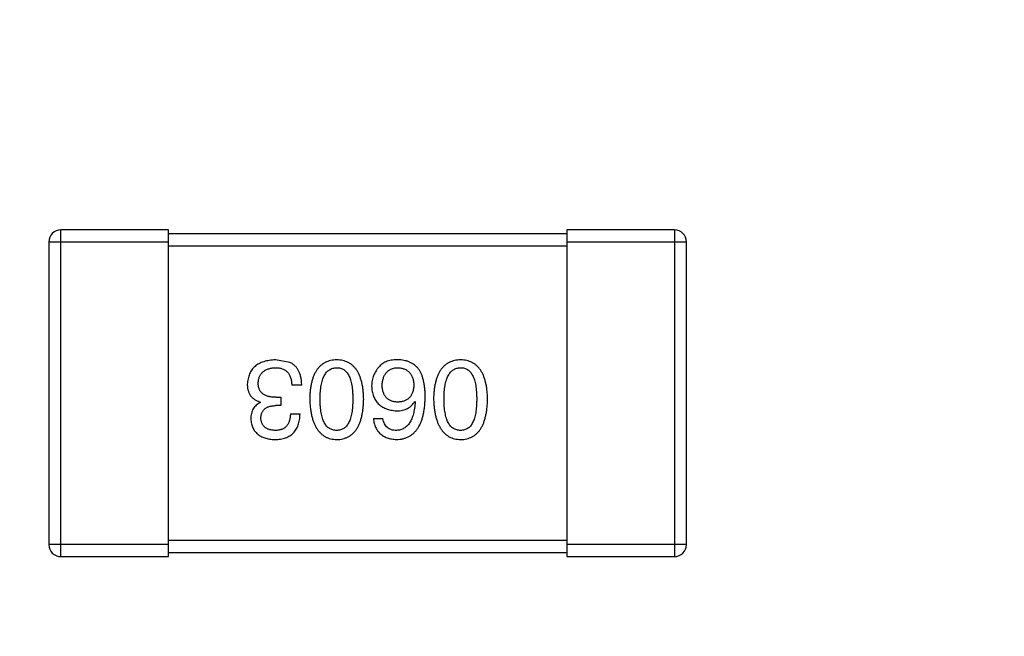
# Model space of a CAD drawing. Header units: inches. Extents: x 246 to 500, y -220 to -17.
# Tile 82 of 118: x 448.67 to 451.14, y -117.77 to -116.22. Entities that reach past the tile are written whole.
import ezdxf

# ---------------------------------------------------------------- set-up
doc = ezdxf.new("R2010")
doc.units = ezdxf.units.IN
doc.header["$LTSCALE"] = 1.21
doc.header["$MEASUREMENT"] = 0
doc.header["$PDMODE"] = 3
doc.header["$PDSIZE"] = 0.3125
doc.layers.get('0').update_dxf_attribs({"linetype": 'CONTINUOUS'})
doc.layers.get('Defpoints').update_dxf_attribs({"linetype": 'CONTINUOUS'})
doc.layers.add('DIM', color=3, linetype='CONTINUOUS')
doc.styles.get("Standard").update_dxf_attribs({"font": 'txt', "width": 0.8})
doc.dimstyles.get("Standard").update_dxf_attribs({"dimtxt": 0.15625, "dimasz": 0.1875, "dimexe": 0.125, "dimexo": 0.0625, "dimgap": 0.09, "dimtad": 0, "dimtih": 1, "dimtoh": 1, "dimzin": 4, "dimdsep": 46, "dimtxsty": 'Standard', "dimblk": '_FILLED', "dimblk1": '_FILLED', "dimblk2": '_FILLED', "dimcen": 0.09, "dimazin": 1, "dimtp": 0.01, "dimtm": 0.01, "dimtfac": 1, "dimtofl": 0, "dimtmove": 0, "dimatfit": 3, "dimldrblk": '_FILLED', "dimfxl": 1, "dimtolj": 1, "dimtzin": 4, "dimarcsym": 0})

# ---------------------------------------------------------------- blocks, each defined once
blk = doc.blocks.new('_FILLED')
at = {"color": 0, "linetype": 'ByBlock'}
blk.add_solid([(0, 0), (-1, 0.1667), (-1, -0.1667)], dxfattribs=at)
blk = doc.blocks.new('*D61')
at = {"layer": 'Defpoints', "color": 0}
for p in [(433.4401, -77.4879), (433.4401, -91.8581), (457.6897, -127.8567)]:
    blk.add_point(p, dxfattribs=at)
at = {"layer": 'DIM', "color": 0, "lineweight": -2}
for p, q in [((433.4401, -91.7956), (433.4401, -77.3629)), ((457.6897, -127.7942), (457.6897, -77.3629)), ((435.4401, -77.4879), (442.2749, -77.4879)), ((455.6897, -77.4879), (448.8549, -77.4879))]:
    blk.add_line(p, q, dxfattribs=at)
at = {"layer": 'DIM', "color": 0, "lineweight": -2, "xscale": 2, "yscale": 2, "zscale": 2, "rotation": 180}
blk.add_blockref('_FILLED', (433.4401, -77.4879), dxfattribs=at)
at = {"layer": 'DIM', "color": 0, "lineweight": -2, "xscale": 2, "yscale": 2, "zscale": 2}
blk.add_blockref('_FILLED', (457.6897, -77.4879), dxfattribs=at)
at = {"layer": 'DIM', "color": 0, "insert": (445.5649, -77.4879), "char_height": 2, "attachment_point": 5}
blk.add_mtext('\\A1;24.25', dxfattribs=at)

msp = doc.modelspace()

# ---------------------------------------------------------------- linework, layer by layer
at = {"color": 7, "linetype": 'Continuous'}
for p, q in [((448.7701, -117.5687), (448.7701, -116.7487)), ((449.0401, -116.7487), (448.7701, -116.7487)), ((449.0401, -117.5687), (449.0401, -116.7487)), ((450.0401, -116.7587), (449.0401, -116.7587)), ((450.0401, -116.7487), (450.0401, -117.5687)), ((450.3101, -116.7487), (450.0401, -116.7487)), ((450.3101, -116.7487), (450.3101, -117.5687)), ((448.7401, -116.7787), (448.7401, -117.5387)), ((448.7401, -116.7787), (449.0401, -116.7787)), ((449.0401, -116.7887), (450.0401, -116.7887)), ((450.0401, -116.7787), (450.3401, -116.7787)), ((450.3401, -117.5387), (450.3401, -116.7787)), ((449.3453, -117.0815), (449.3092, -117.075)), ((449.3748, -117.1384), (449.3497, -117.1384)), ((449.271, -117.1821), (449.271, -117.181)), ((449.3224, -117.1897), (449.3092, -117.1897)), ((449.3103, -117.169), (449.3224, -117.169)), ((449.3224, -117.169), (449.3224, -117.1897)), ((449.6584, -117.1788), (449.6594, -117.1799)), ((449.3464, -117.2105), (449.3704, -117.2105)), ((449.5545, -117.2225), (449.5786, -117.2225)), ((450.0401, -117.5287), (449.0401, -117.5287)), ((449.0401, -117.5387), (448.7401, -117.5387)), ((449.0401, -117.5587), (450.0401, -117.5587)), ((450.3401, -117.5387), (450.0401, -117.5387)), ((448.7701, -117.5687), (449.0401, -117.5687)), ((450.0401, -117.5687), (450.3101, -117.5687))]:
    msp.add_line(p, q, dxfattribs=at)
for centre, start, end in [((448.7701, -116.7787), 89.9999, 179.9999), ((450.3101, -116.7787), 359.9999, 89.9999), ((448.7701, -117.5387), 179.9999, 269.9999), ((450.3101, -117.5387), 269.9999, 359.9999)]:
    msp.add_arc(centre, 0.03, start, end, dxfattribs=at)
for points, knots in [([(449.3092, -117.075), (449.3065, -117.0751), (449.3012, -117.0753), (449.2934, -117.0763), (449.2862, -117.0777), (449.2795, -117.0795), (449.2732, -117.0817), (449.2675, -117.0845), (449.2623, -117.0876), (449.2575, -117.0913), (449.2533, -117.0953), (449.2496, -117.0999), (449.2464, -117.1048), (449.2437, -117.1103), (449.2416, -117.1161), (449.2399, -117.1224), (449.2387, -117.1291), (449.2384, -117.1338), (449.2382, -117.1362)], [0, 0, 0, 0, 0.078078, 0.151942, 0.221594, 0.28726, 0.350176, 0.409768, 0.467648, 0.523784, 0.578904, 0.634014, 0.689819, 0.746826, 0.805875, 0.867063, 0.931764, 1, 1, 1, 1]), ([(449.3748, -117.1384), (449.3747, -117.1366), (449.3746, -117.1331), (449.3742, -117.128), (449.3735, -117.1231), (449.3726, -117.1185), (449.3715, -117.1141), (449.3702, -117.1099), (449.3687, -117.106), (449.3669, -117.1023), (449.365, -117.0989), (449.3628, -117.0956), (449.3604, -117.0927), (449.3579, -117.09), (449.355, -117.0875), (449.352, -117.0853), (449.3488, -117.0832), (449.3465, -117.0821), (449.3453, -117.0815)], [0, 0, 0, 0, 0.078937, 0.154495, 0.226898, 0.296844, 0.363348, 0.427781, 0.48946, 0.549586, 0.607902, 0.664733, 0.720805, 0.776157, 0.831175, 0.886736, 0.943094, 1, 1, 1, 1]), ([(449.4625, -117.075), (449.4598, -117.0751), (449.4547, -117.0753), (449.4472, -117.0766), (449.4402, -117.0786), (449.4336, -117.0814), (449.4276, -117.0849), (449.4221, -117.0892), (449.4171, -117.0943), (449.4126, -117.1001), (449.4086, -117.1067), (449.4051, -117.114), (449.4021, -117.1221), (449.3996, -117.1309), (449.3976, -117.1404), (449.3961, -117.1507), (449.3951, -117.1618), (449.3949, -117.1694), (449.3947, -117.1733)], [0, 0, 0, 0, 0.059134, 0.115603, 0.169236, 0.221572, 0.273254, 0.32474, 0.377319, 0.431815, 0.488555, 0.548609, 0.612242, 0.680182, 0.75251, 0.829782, 0.91231, 1, 1, 1, 1]), ([(449.5302, -117.1733), (449.5301, -117.1694), (449.5298, -117.1618), (449.5288, -117.1507), (449.5274, -117.1404), (449.5253, -117.1309), (449.5228, -117.1221), (449.5198, -117.114), (449.5164, -117.1067), (449.5124, -117.1001), (449.5079, -117.0943), (449.5029, -117.0892), (449.4974, -117.0849), (449.4913, -117.0814), (449.4848, -117.0786), (449.4778, -117.0766), (449.4703, -117.0753), (449.4651, -117.0751), (449.4625, -117.075)], [0, 0, 0, 0, 0.087693, 0.170223, 0.247496, 0.319826, 0.387768, 0.451403, 0.511459, 0.568358, 0.622671, 0.675251, 0.726739, 0.778422, 0.830759, 0.884394, 0.940865, 1, 1, 1, 1]), ([(449.5698, -117.0914), (449.5683, -117.0931), (449.5652, -117.0965), (449.5611, -117.1021), (449.5578, -117.1079), (449.5549, -117.114), (449.5528, -117.1203), (449.5513, -117.1268), (449.5504, -117.1336), (449.5502, -117.1382), (449.5502, -117.1405)], [0, 0, 0, 0, 0.129393, 0.255335, 0.378531, 0.500878, 0.622934, 0.746191, 0.87096, 1, 1, 1, 1]), ([(449.619, -117.075), (449.6162, -117.0749), (449.6108, -117.0748), (449.603, -117.0755), (449.5958, -117.0766), (449.5893, -117.0784), (449.5834, -117.0807), (449.5782, -117.0837), (449.5736, -117.0871), (449.5711, -117.09), (449.5698, -117.0914)], [0, 0, 0, 0, 0.156782, 0.301945, 0.436395, 0.561474, 0.678489, 0.78853, 0.894967, 1, 1, 1, 1]), ([(449.6704, -117.1012), (449.6689, -117.0992), (449.666, -117.0952), (449.6607, -117.0901), (449.6551, -117.0856), (449.6488, -117.0819), (449.6421, -117.079), (449.6349, -117.0769), (449.6271, -117.0754), (449.6218, -117.0751), (449.619, -117.075)], [0, 0, 0, 0, 0.125033, 0.246266, 0.36603, 0.485265, 0.606781, 0.732144, 0.862551, 1, 1, 1, 1]), ([(449.7734, -117.075), (449.7707, -117.0751), (449.7655, -117.0753), (449.758, -117.0766), (449.751, -117.0786), (449.7445, -117.0814), (449.7385, -117.0849), (449.7329, -117.0892), (449.7279, -117.0943), (449.7234, -117.1001), (449.7195, -117.1067), (449.716, -117.114), (449.713, -117.1221), (449.7105, -117.1309), (449.7085, -117.1404), (449.707, -117.1507), (449.706, -117.1618), (449.7057, -117.1694), (449.7056, -117.1733)], [0, 0, 0, 0, 0.059134, 0.115603, 0.169236, 0.221572, 0.273254, 0.32474, 0.377319, 0.431815, 0.488555, 0.548609, 0.612242, 0.680182, 0.75251, 0.829782, 0.91231, 1, 1, 1, 1]), ([(449.8411, -117.1733), (449.841, -117.1694), (449.8407, -117.1618), (449.8397, -117.1507), (449.8382, -117.1404), (449.8362, -117.1309), (449.8337, -117.1221), (449.8307, -117.114), (449.8273, -117.1067), (449.8232, -117.1001), (449.8188, -117.0943), (449.8138, -117.0892), (449.8082, -117.0849), (449.8022, -117.0814), (449.7957, -117.0786), (449.7887, -117.0766), (449.7812, -117.0753), (449.776, -117.0751), (449.7734, -117.075)], [0, 0, 0, 0, 0.087693, 0.170223, 0.247496, 0.319826, 0.387768, 0.451403, 0.511459, 0.568358, 0.622671, 0.675251, 0.726739, 0.778422, 0.830759, 0.884394, 0.940865, 1, 1, 1, 1]), ([(449.2655, -117.1329), (449.2656, -117.1314), (449.2658, -117.1286), (449.2666, -117.1245), (449.2676, -117.1206), (449.2689, -117.117), (449.2706, -117.1137), (449.2724, -117.1106), (449.2747, -117.1078), (449.2772, -117.1052), (449.2801, -117.103), (449.2832, -117.101), (449.2866, -117.0992), (449.2904, -117.0978), (449.2944, -117.0966), (449.2987, -117.0957), (449.3033, -117.095), (449.3065, -117.0948), (449.3081, -117.0946)], [0, 0, 0, 0, 0.068514, 0.133941, 0.195994, 0.255362, 0.312994, 0.369441, 0.424687, 0.480522, 0.537148, 0.594801, 0.654411, 0.716817, 0.781981, 0.850498, 0.923306, 1, 1, 1, 1]), ([(449.3081, -117.0946), (449.3098, -117.0947), (449.313, -117.0947), (449.3176, -117.0953), (449.3219, -117.0961), (449.3259, -117.0973), (449.3296, -117.0988), (449.333, -117.1007), (449.336, -117.103), (449.3388, -117.1055), (449.3412, -117.1085), (449.3434, -117.1117), (449.3452, -117.1153), (449.3468, -117.1193), (449.348, -117.1236), (449.3488, -117.1282), (449.3495, -117.1332), (449.3496, -117.1366), (449.3497, -117.1384)], [0, 0, 0, 0, 0.071272, 0.13882, 0.201858, 0.262757, 0.320043, 0.376709, 0.431462, 0.486034, 0.541209, 0.597703, 0.65589, 0.717768, 0.782056, 0.850407, 0.92277, 1, 1, 1, 1]), ([(449.421, -117.1733), (449.421, -117.1702), (449.421, -117.1641), (449.4215, -117.1553), (449.4223, -117.1471), (449.4234, -117.1395), (449.4249, -117.1324), (449.4267, -117.126), (449.4287, -117.1202), (449.4312, -117.1149), (449.434, -117.1103), (449.4371, -117.1062), (449.4405, -117.1027), (449.4442, -117.0999), (449.4483, -117.0976), (449.4528, -117.096), (449.4575, -117.095), (449.4608, -117.0947), (449.4625, -117.0946)], [0, 0, 0, 0, 0.094834, 0.184067, 0.267029, 0.344713, 0.417334, 0.484367, 0.546941, 0.604717, 0.65953, 0.710539, 0.759381, 0.806382, 0.853027, 0.900623, 0.949121, 1, 1, 1, 1]), ([(449.4625, -117.0946), (449.4641, -117.0947), (449.4673, -117.0948), (449.472, -117.0957), (449.4763, -117.0973), (449.4802, -117.0995), (449.4839, -117.1023), (449.4873, -117.1057), (449.4903, -117.1097), (449.4929, -117.1144), (449.4953, -117.1196), (449.4974, -117.1255), (449.499, -117.132), (449.5005, -117.1391), (449.5016, -117.1468), (449.5023, -117.1551), (449.5028, -117.164), (449.5029, -117.1702), (449.5029, -117.1733)], [0, 0, 0, 0, 0.049766, 0.097012, 0.143225, 0.188786, 0.235079, 0.282962, 0.333687, 0.387747, 0.445963, 0.508657, 0.576545, 0.649868, 0.72822, 0.812712, 0.903543, 1, 1, 1, 1]), ([(449.5764, -117.1395), (449.5765, -117.1377), (449.5767, -117.1344), (449.5774, -117.1295), (449.5783, -117.125), (449.5795, -117.1207), (449.5809, -117.1168), (449.5827, -117.1132), (449.5847, -117.1099), (449.587, -117.1069), (449.5895, -117.1043), (449.5923, -117.1019), (449.5954, -117.0999), (449.5987, -117.0982), (449.6023, -117.0968), (449.6062, -117.0957), (449.6103, -117.095), (449.6132, -117.0948), (449.6146, -117.0946)], [0, 0, 0, 0, 0.078863, 0.153308, 0.223539, 0.289857, 0.35341, 0.413572, 0.471721, 0.528235, 0.584279, 0.638781, 0.69466, 0.751251, 0.809198, 0.869697, 0.933318, 1, 1, 1, 1]), ([(449.6146, -117.0946), (449.6162, -117.0947), (449.6193, -117.0948), (449.6238, -117.0955), (449.6281, -117.0964), (449.632, -117.0977), (449.6356, -117.0993), (449.6389, -117.1013), (449.642, -117.1035), (449.6447, -117.1061), (449.6472, -117.109), (449.6493, -117.1123), (449.6513, -117.1158), (449.6528, -117.1197), (449.6541, -117.1239), (449.6551, -117.1284), (449.6559, -117.1333), (449.6561, -117.1366), (449.6562, -117.1384)], [0, 0, 0, 0, 0.070403, 0.137196, 0.200053, 0.260887, 0.31876, 0.37535, 0.430743, 0.485927, 0.541678, 0.598832, 0.657726, 0.719441, 0.783504, 0.851852, 0.923533, 1, 1, 1, 1]), ([(449.6846, -117.169), (449.6846, -117.1654), (449.6845, -117.1585), (449.6838, -117.1485), (449.6827, -117.1391), (449.6811, -117.1303), (449.6792, -117.1221), (449.6768, -117.1145), (449.6739, -117.1076), (449.6715, -117.1033), (449.6704, -117.1012)], [0, 0, 0, 0, 0.151498, 0.29521, 0.430242, 0.557137, 0.677306, 0.790845, 0.898111, 1, 1, 1, 1]), ([(449.7318, -117.1733), (449.7319, -117.1702), (449.7319, -117.1641), (449.7324, -117.1553), (449.7332, -117.1471), (449.7343, -117.1395), (449.7357, -117.1324), (449.7375, -117.126), (449.7396, -117.1202), (449.7421, -117.1149), (449.7448, -117.1103), (449.7479, -117.1062), (449.7513, -117.1027), (449.7551, -117.0999), (449.7592, -117.0976), (449.7636, -117.096), (449.7684, -117.095), (449.7717, -117.0947), (449.7734, -117.0946)], [0, 0, 0, 0, 0.094834, 0.184067, 0.267029, 0.344713, 0.417334, 0.484367, 0.546941, 0.604717, 0.65953, 0.710539, 0.759381, 0.806382, 0.853027, 0.900623, 0.949121, 1, 1, 1, 1]), ([(449.7734, -117.0946), (449.775, -117.0947), (449.7782, -117.0948), (449.7828, -117.0957), (449.7872, -117.0973), (449.7911, -117.0995), (449.7948, -117.1023), (449.7982, -117.1057), (449.8011, -117.1097), (449.8038, -117.1144), (449.8062, -117.1196), (449.8083, -117.1255), (449.8099, -117.132), (449.8114, -117.1391), (449.8125, -117.1468), (449.8132, -117.1551), (449.8137, -117.164), (449.8138, -117.1702), (449.8138, -117.1733)], [0, 0, 0, 0, 0.049766, 0.097012, 0.143225, 0.188786, 0.235079, 0.282962, 0.333687, 0.387747, 0.445963, 0.508657, 0.576545, 0.649868, 0.72822, 0.812712, 0.903543, 1, 1, 1, 1]), ([(449.2382, -117.1362), (449.2382, -117.1376), (449.2382, -117.1404), (449.2387, -117.1445), (449.2392, -117.1484), (449.2402, -117.152), (449.2413, -117.1556), (449.2427, -117.1589), (449.2444, -117.162), (449.2463, -117.1649), (449.2485, -117.1676), (449.251, -117.1701), (449.2537, -117.1724), (449.2566, -117.1746), (449.2599, -117.1765), (449.2633, -117.1782), (449.2671, -117.1797), (449.2697, -117.1805), (449.271, -117.181)], [0, 0, 0, 0, 0.071215, 0.138707, 0.20396, 0.266995, 0.327734, 0.387609, 0.445602, 0.503345, 0.561136, 0.618597, 0.677672, 0.738255, 0.799989, 0.863961, 0.930555, 1, 1, 1, 1]), ([(449.3103, -117.169), (449.3085, -117.1689), (449.305, -117.1689), (449.2999, -117.1684), (449.2952, -117.1678), (449.2908, -117.1668), (449.2867, -117.1655), (449.283, -117.164), (449.2797, -117.1621), (449.2767, -117.16), (449.2741, -117.1576), (449.2718, -117.1549), (449.2698, -117.1519), (449.2682, -117.1487), (449.267, -117.1451), (449.2661, -117.1413), (449.2656, -117.1372), (449.2655, -117.1344), (449.2655, -117.1329)], [0, 0, 0, 0, 0.082495, 0.159728, 0.232496, 0.300725, 0.365163, 0.425859, 0.483728, 0.538892, 0.592921, 0.646195, 0.699968, 0.754746, 0.811387, 0.870806, 0.933482, 1, 1, 1, 1]), ([(449.5502, -117.1405), (449.5503, -117.1429), (449.5505, -117.1475), (449.5515, -117.1541), (449.5529, -117.1603), (449.5547, -117.1661), (449.557, -117.1715), (449.5599, -117.1765), (449.563, -117.181), (449.5668, -117.1851), (449.5709, -117.1888), (449.5755, -117.1922), (449.5806, -117.195), (449.5861, -117.1974), (449.592, -117.1994), (449.5984, -117.201), (449.6053, -117.2022), (449.61, -117.2026), (449.6125, -117.2028)], [0, 0, 0, 0, 0.071527, 0.139094, 0.20346, 0.264939, 0.323904, 0.381383, 0.437591, 0.493343, 0.549401, 0.606085, 0.664838, 0.725424, 0.788712, 0.855452, 0.925772, 1, 1, 1, 1]), ([(449.6157, -117.181), (449.6142, -117.1809), (449.6113, -117.1808), (449.6071, -117.1802), (449.6031, -117.1793), (449.5994, -117.1781), (449.5959, -117.1765), (449.5928, -117.1747), (449.5899, -117.1725), (449.5873, -117.1701), (449.585, -117.1673), (449.5828, -117.1643), (449.5811, -117.1609), (449.5796, -117.1572), (449.5784, -117.1532), (449.5774, -117.1489), (449.5767, -117.1443), (449.5765, -117.1411), (449.5764, -117.1395)], [0, 0, 0, 0, 0.069884, 0.136529, 0.199638, 0.259844, 0.317774, 0.374356, 0.430026, 0.485148, 0.5409, 0.597889, 0.657472, 0.718614, 0.783613, 0.85129, 0.923712, 1, 1, 1, 1]), ([(449.6562, -117.1384), (449.6561, -117.14), (449.6558, -117.1433), (449.6552, -117.148), (449.6541, -117.1525), (449.6529, -117.1566), (449.6514, -117.1604), (449.6495, -117.1638), (449.6474, -117.167), (449.645, -117.1698), (449.6423, -117.1723), (449.6393, -117.1745), (449.6361, -117.1765), (449.6326, -117.178), (449.6288, -117.1792), (449.6247, -117.1802), (449.6203, -117.1808), (449.6173, -117.1809), (449.6157, -117.181)], [0, 0, 0, 0, 0.076072, 0.148369, 0.216753, 0.281358, 0.342792, 0.401604, 0.458929, 0.514444, 0.569818, 0.625343, 0.681554, 0.739608, 0.800134, 0.863477, 0.929547, 1, 1, 1, 1]), ([(449.271, -117.1821), (449.2691, -117.183), (449.2653, -117.1849), (449.2604, -117.1886), (449.2562, -117.1929), (449.2528, -117.1979), (449.2502, -117.2035), (449.2483, -117.2096), (449.2471, -117.2164), (449.247, -117.2212), (449.2469, -117.2236)], [0, 0, 0, 0, 0.125227, 0.244792, 0.361427, 0.478215, 0.59667, 0.722058, 0.856314, 1, 1, 1, 1]), ([(449.2721, -117.2214), (449.2722, -117.2202), (449.2723, -117.2178), (449.2728, -117.2143), (449.2736, -117.211), (449.2747, -117.208), (449.2761, -117.2052), (449.2778, -117.2026), (449.2797, -117.2002), (449.2819, -117.1981), (449.2844, -117.1963), (449.2871, -117.1946), (449.2901, -117.1932), (449.2934, -117.192), (449.297, -117.1911), (449.3008, -117.1904), (449.3049, -117.1899), (449.3078, -117.1898), (449.3092, -117.1897)], [0, 0, 0, 0, 0.067741, 0.131599, 0.192143, 0.249977, 0.306453, 0.361639, 0.416449, 0.471489, 0.527582, 0.584873, 0.644974, 0.70814, 0.77492, 0.845909, 0.920585, 1, 1, 1, 1]), ([(449.3947, -117.1733), (449.3949, -117.1774), (449.3952, -117.1852), (449.3964, -117.1965), (449.398, -117.207), (449.4, -117.2168), (449.4026, -117.2258), (449.4056, -117.2341), (449.4091, -117.2417), (449.4131, -117.2484), (449.4176, -117.2545), (449.4226, -117.2597), (449.4281, -117.2642), (449.434, -117.268), (449.4405, -117.2709), (449.4474, -117.2731), (449.4548, -117.2745), (449.4599, -117.2748), (449.4625, -117.275)], [0, 0, 0, 0, 0.088475, 0.171606, 0.249595, 0.322626, 0.391327, 0.455765, 0.516374, 0.573675, 0.628522, 0.681161, 0.732559, 0.783563, 0.83504, 0.887639, 0.942585, 1, 1, 1, 1]), ([(449.4625, -117.252), (449.4608, -117.252), (449.4575, -117.2518), (449.4528, -117.2509), (449.4483, -117.2494), (449.4442, -117.2472), (449.4405, -117.2444), (449.437, -117.241), (449.434, -117.2369), (449.4312, -117.2323), (449.4288, -117.227), (449.4266, -117.2212), (449.4249, -117.2147), (449.4234, -117.2076), (449.4223, -117.1999), (449.4215, -117.1916), (449.421, -117.1827), (449.421, -117.1765), (449.421, -117.1733)], [0, 0, 0, 0, 0.050604, 0.098688, 0.145699, 0.191791, 0.238625, 0.286717, 0.337546, 0.391814, 0.449755, 0.512106, 0.579685, 0.652048, 0.730262, 0.814146, 0.904281, 1, 1, 1, 1]), ([(449.4625, -117.275), (449.4651, -117.2749), (449.4703, -117.2746), (449.4778, -117.2733), (449.4848, -117.2712), (449.4914, -117.2684), (449.4974, -117.2647), (449.5029, -117.2602), (449.5079, -117.255), (449.5124, -117.249), (449.5164, -117.2422), (449.5198, -117.2346), (449.5229, -117.2263), (449.5253, -117.2172), (449.5274, -117.2073), (449.5288, -117.1967), (449.5298, -117.1853), (449.5301, -117.1774), (449.5302, -117.1733)], [0, 0, 0, 0, 0.057911, 0.113262, 0.165956, 0.217443, 0.268511, 0.319665, 0.372, 0.426129, 0.483365, 0.543779, 0.607756, 0.676562, 0.749704, 0.827713, 0.911177, 1, 1, 1, 1]), ([(449.5029, -117.1733), (449.5029, -117.1765), (449.5028, -117.1827), (449.5023, -117.1916), (449.5016, -117.1999), (449.5005, -117.2076), (449.499, -117.2147), (449.4974, -117.2212), (449.4953, -117.227), (449.4929, -117.2323), (449.4903, -117.2369), (449.4873, -117.241), (449.4839, -117.2444), (449.4803, -117.2472), (449.4763, -117.2494), (449.472, -117.2509), (449.4673, -117.2518), (449.4641, -117.252), (449.4625, -117.252)], [0, 0, 0, 0, 0.096452, 0.187278, 0.271765, 0.350519, 0.423437, 0.491321, 0.554011, 0.612224, 0.666281, 0.717003, 0.764884, 0.811423, 0.856783, 0.902993, 0.950236, 1, 1, 1, 1]), ([(449.6125, -117.275), (449.6153, -117.2748), (449.6208, -117.2745), (449.6288, -117.273), (449.6363, -117.2707), (449.6432, -117.2677), (449.6497, -117.2638), (449.6555, -117.2591), (449.6609, -117.2536), (449.6656, -117.2473), (449.6699, -117.2403), (449.6736, -117.2324), (449.6768, -117.2238), (449.6794, -117.2143), (449.6816, -117.2041), (449.6831, -117.1931), (449.6842, -117.1813), (449.6845, -117.1732), (449.6846, -117.169)], [0, 0, 0, 0, 0.058957, 0.115262, 0.16907, 0.221312, 0.273147, 0.324961, 0.377649, 0.432026, 0.488925, 0.549039, 0.612912, 0.680653, 0.753056, 0.830314, 0.912483, 1, 1, 1, 1]), ([(449.6125, -117.2028), (449.6151, -117.2028), (449.6202, -117.2027), (449.6275, -117.2015), (449.6342, -117.1996), (449.6403, -117.197), (449.6458, -117.1936), (449.6507, -117.1894), (449.6549, -117.1845), (449.6572, -117.1807), (449.6584, -117.1788)], [0, 0, 0, 0, 0.144617, 0.279572, 0.40596, 0.526097, 0.64389, 0.760003, 0.877724, 1, 1, 1, 1]), ([(449.6594, -117.1799), (449.6592, -117.1827), (449.6589, -117.1882), (449.6578, -117.1962), (449.6565, -117.2036), (449.655, -117.2105), (449.6531, -117.2169), (449.6509, -117.2227), (449.6484, -117.2281), (449.6457, -117.2329), (449.6425, -117.2371), (449.6392, -117.2409), (449.6355, -117.2441), (449.6314, -117.2467), (449.6271, -117.249), (449.6225, -117.2505), (449.6176, -117.2516), (449.6142, -117.2519), (449.6125, -117.252)], [0, 0, 0, 0, 0.089218, 0.173709, 0.252753, 0.326963, 0.397099, 0.462534, 0.524018, 0.582178, 0.637235, 0.689955, 0.741228, 0.791618, 0.841661, 0.892925, 0.945259, 1, 1, 1, 1]), ([(449.7056, -117.1733), (449.7058, -117.1774), (449.7061, -117.1852), (449.7073, -117.1965), (449.7089, -117.207), (449.7109, -117.2168), (449.7134, -117.2258), (449.7165, -117.2341), (449.72, -117.2417), (449.724, -117.2484), (449.7285, -117.2545), (449.7335, -117.2597), (449.7389, -117.2642), (449.7449, -117.268), (449.7513, -117.2709), (449.7582, -117.2731), (449.7656, -117.2745), (449.7707, -117.2748), (449.7734, -117.275)], [0, 0, 0, 0, 0.088475, 0.171606, 0.249595, 0.322626, 0.391327, 0.455765, 0.516374, 0.573675, 0.628522, 0.681161, 0.732559, 0.783563, 0.83504, 0.887639, 0.942585, 1, 1, 1, 1]), ([(449.7734, -117.252), (449.7717, -117.252), (449.7684, -117.2518), (449.7636, -117.2509), (449.7592, -117.2494), (449.7551, -117.2472), (449.7514, -117.2444), (449.7479, -117.241), (449.7448, -117.2369), (449.742, -117.2323), (449.7396, -117.227), (449.7375, -117.2212), (449.7358, -117.2147), (449.7343, -117.2076), (449.7332, -117.1999), (449.7324, -117.1916), (449.7319, -117.1827), (449.7319, -117.1765), (449.7318, -117.1733)], [0, 0, 0, 0, 0.050604, 0.098688, 0.145699, 0.191791, 0.238625, 0.286717, 0.337546, 0.391814, 0.449755, 0.512106, 0.579685, 0.652048, 0.730262, 0.814146, 0.904281, 1, 1, 1, 1]), ([(449.7734, -117.275), (449.776, -117.2749), (449.7812, -117.2746), (449.7887, -117.2733), (449.7957, -117.2712), (449.8022, -117.2684), (449.8083, -117.2647), (449.8138, -117.2602), (449.8188, -117.255), (449.8232, -117.249), (449.8273, -117.2422), (449.8307, -117.2346), (449.8337, -117.2263), (449.8362, -117.2172), (449.8382, -117.2073), (449.8397, -117.1967), (449.8407, -117.1853), (449.841, -117.1774), (449.8411, -117.1733)], [0, 0, 0, 0, 0.057911, 0.113262, 0.165956, 0.217443, 0.268511, 0.319665, 0.372, 0.426129, 0.483365, 0.543779, 0.607756, 0.676562, 0.749704, 0.827713, 0.911177, 1, 1, 1, 1]), ([(449.8138, -117.1733), (449.8138, -117.1765), (449.8137, -117.1827), (449.8132, -117.1916), (449.8125, -117.1999), (449.8114, -117.2076), (449.8099, -117.2147), (449.8083, -117.2212), (449.8062, -117.227), (449.8038, -117.2323), (449.8011, -117.2369), (449.7982, -117.241), (449.7948, -117.2444), (449.7911, -117.2472), (449.7871, -117.2494), (449.7828, -117.2509), (449.7782, -117.2518), (449.775, -117.252), (449.7734, -117.252)], [0, 0, 0, 0, 0.096452, 0.187278, 0.271765, 0.350519, 0.423437, 0.491321, 0.554011, 0.612224, 0.666281, 0.717003, 0.764884, 0.811423, 0.856783, 0.902993, 0.950236, 1, 1, 1, 1]), ([(449.307, -117.275), (449.3096, -117.2749), (449.3145, -117.2747), (449.3215, -117.2738), (449.3282, -117.2725), (449.3343, -117.2706), (449.34, -117.2683), (449.3452, -117.2655), (449.3499, -117.2622), (449.3541, -117.2584), (449.3579, -117.2541), (449.3611, -117.2493), (449.3639, -117.244), (449.3662, -117.2382), (449.368, -117.232), (449.3693, -117.2252), (449.3702, -117.218), (449.3704, -117.2131), (449.3704, -117.2105)], [0, 0, 0, 0, 0.073232, 0.142595, 0.207997, 0.270074, 0.329156, 0.386529, 0.441846, 0.496976, 0.551877, 0.607941, 0.665637, 0.725446, 0.788542, 0.855101, 0.925196, 1, 1, 1, 1]), ([(449.3464, -117.2105), (449.3463, -117.2122), (449.3462, -117.2154), (449.3456, -117.2201), (449.3448, -117.2245), (449.3437, -117.2286), (449.3423, -117.2324), (449.3406, -117.2358), (449.3386, -117.2389), (449.3363, -117.2417), (449.3338, -117.2442), (449.331, -117.2462), (449.3278, -117.2481), (449.3244, -117.2495), (449.3208, -117.2506), (449.3168, -117.2514), (449.3126, -117.2519), (449.3096, -117.252), (449.3081, -117.252)], [0, 0, 0, 0, 0.078134, 0.15164, 0.221358, 0.286689, 0.348614, 0.407697, 0.464247, 0.520153, 0.574432, 0.629291, 0.684538, 0.742032, 0.801329, 0.863637, 0.930123, 1, 1, 1, 1]), ([(449.2469, -117.2236), (449.2471, -117.2256), (449.2474, -117.2295), (449.2485, -117.2351), (449.25, -117.2404), (449.2518, -117.2453), (449.2541, -117.2498), (449.2569, -117.2539), (449.26, -117.2577), (449.2636, -117.2611), (449.2676, -117.2642), (449.272, -117.2668), (449.2768, -117.2691), (449.2821, -117.271), (449.2877, -117.2726), (449.2938, -117.2737), (449.3003, -117.2746), (449.3048, -117.2749), (449.307, -117.275)], [0, 0, 0, 0, 0.067521, 0.132139, 0.193339, 0.252064, 0.309083, 0.364848, 0.420021, 0.475612, 0.532002, 0.589602, 0.649896, 0.712634, 0.778603, 0.848416, 0.922155, 1, 1, 1, 1]), ([(449.3081, -117.252), (449.3068, -117.252), (449.3041, -117.2518), (449.3002, -117.2513), (449.2966, -117.2506), (449.2932, -117.2498), (449.2901, -117.2486), (449.2872, -117.2473), (449.2845, -117.2457), (449.2822, -117.2439), (449.28, -117.2419), (449.2782, -117.2396), (449.2765, -117.2371), (449.2751, -117.2344), (449.274, -117.2315), (449.2731, -117.2283), (449.2724, -117.2249), (449.2722, -117.2226), (449.2721, -117.2214)], [0, 0, 0, 0, 0.078051, 0.151197, 0.220412, 0.286742, 0.34933, 0.409464, 0.467368, 0.52298, 0.578639, 0.633998, 0.690142, 0.746855, 0.805868, 0.867776, 0.932345, 1, 1, 1, 1]), ([(449.5545, -117.2225), (449.5548, -117.2245), (449.5553, -117.2284), (449.5566, -117.234), (449.5581, -117.2393), (449.5601, -117.2442), (449.5624, -117.2488), (449.5652, -117.253), (449.5682, -117.2568), (449.5717, -117.2603), (449.5755, -117.2634), (449.5797, -117.2662), (449.5843, -117.2686), (449.5892, -117.2706), (449.5945, -117.2722), (449.6002, -117.2735), (449.6062, -117.2744), (449.6103, -117.2748), (449.6125, -117.275)], [0, 0, 0, 0, 0.06947, 0.136096, 0.199592, 0.260665, 0.319672, 0.377156, 0.433415, 0.489984, 0.546535, 0.604276, 0.663499, 0.725182, 0.788953, 0.855683, 0.926216, 1, 1, 1, 1]), ([(449.6125, -117.252), (449.6102, -117.252), (449.6059, -117.2518), (449.5997, -117.2504), (449.5943, -117.2481), (449.5896, -117.2448), (449.5857, -117.2405), (449.5825, -117.2354), (449.5801, -117.2293), (449.5791, -117.2248), (449.5786, -117.2225)], [0, 0, 0, 0, 0.136586, 0.261496, 0.378089, 0.490612, 0.605522, 0.725767, 0.8561, 1, 1, 1, 1])]:
    msp.add_open_spline(points, degree=3, knots=knots, dxfattribs=at)

# ---------------------------------------------------------------- dimensions: what is measured, and where the dimension line sits
at = {"layer": 'DIM'}
dim = msp.add_linear_dim(base=(433.4401, -77.4879), p1=(457.6897, -127.8567), p2=(433.4401, -91.8581), dimstyle='Standard', override={"dimtxt": 2, "dimasz": 2, "dimtih": 0, "dimtoh": 0, "dimzin": 0, "dimcen": 0.198, "dimadec": 0, "dimazin": 0, "dimtp": 0, "dimtm": 0, "dimtdec": 4, "dimtzin": 0}, dxfattribs=at)
dim.commit()
dim.dimension.update_dxf_attribs({"geometry": '*D61', "text_midpoint": (445.5649, -77.4879)})

doc.saveas('drawing.dxf')
